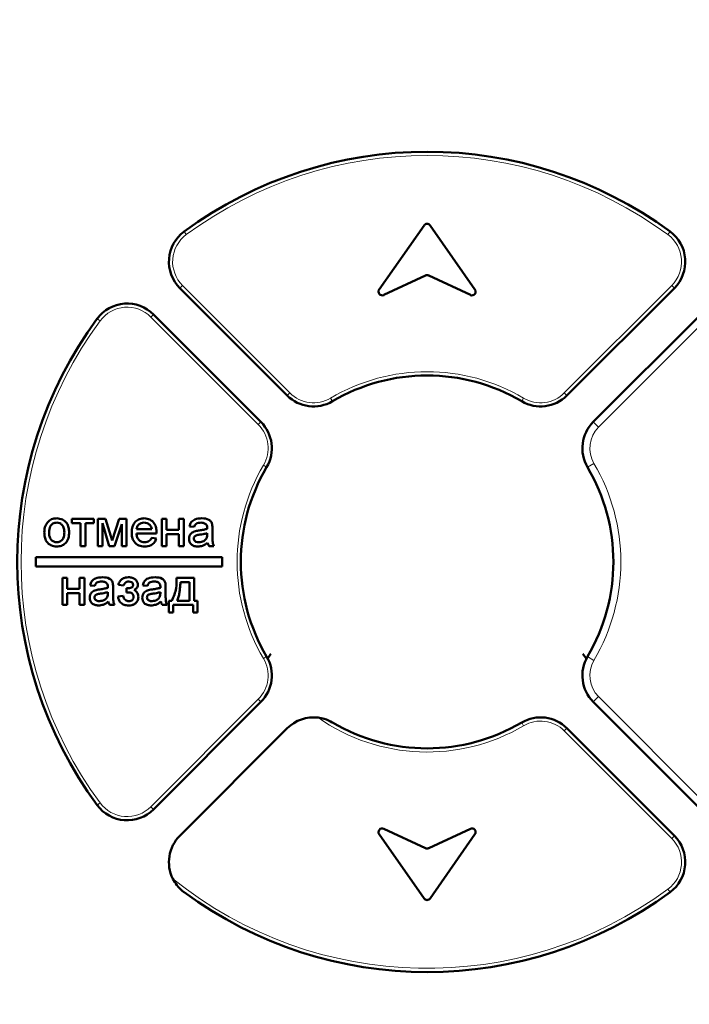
# Model space of a CAD drawing. Header units: millimetres. Extents: x 0 to 420, y 0 to 297.
# Tile 10 of 16: x 78 to 96, y 166 to 193. Entities that reach past the tile are written whole.
import ezdxf

# ---------------------------------------------------------------- set-up
doc = ezdxf.new("R2010")
doc.units = ezdxf.units.MM
doc.styles.add('SLDTEXTSTYLE0', font='TXT', dxfattribs={"width": 0.7, "bigfont": 'bigfont'})
doc.styles.add('SLDTEXTSTYLE1', font='TXT', dxfattribs={"width": 0.7})
doc.dimstyles.new('SLDDIMSTYLE0', dxfattribs={"dimtxt": 5, "dimasz": 5, "dimexe": 0, "dimexo": 0.0625, "dimgap": 1.25, "dimtad": 2, "dimdec": 1, "dimrnd": 1e-09, "dimzin": 12, "dimdsep": 46, "dimtxsty": 'SLDTEXTSTYLE1', "dimsah": 1, "dimcen": 0.09, "dimadec": 0, "dimazin": 3, "dimtfac": 1, "dimtdec": 3, "dimtofl": 0, "dimtmove": 0, "dimatfit": 3, "dimfxl": 0, "dimfrac": 2, "dimtolj": 1, "dimtzin": 12, "dimarcsym": 0})

# ---------------------------------------------------------------- blocks, each defined once
blk = doc.blocks.new('_D')
at = {"color": 7, "linetype": 'Continuous', "lineweight": 0}
for p, q in [((109.294, 248.187), (34.296, 248.187)), ((35.296, 248.187), (35.296, 86.687)), ((64.294, 86.687), (34.296, 86.687))]:
    blk.add_line(p, q, dxfattribs=at)
at = {"color": 7, "linetype": 'Continuous', "lineweight": 18}
for points in [[(35.296, 248.187), (34.526, 243.187), (36.065, 243.187)], [(35.296, 86.687), (36.065, 91.687), (34.526, 91.687)]]:
    blk.add_solid(points, dxfattribs=at)
at = {"color": 7, "linetype": 'Continuous', "lineweight": 18, "insert": (28.85, 165.836), "char_height": 5, "attachment_point": 1, "rotation": 90, "style": 'SLDTEXTSTYLE0'}
blk.add_mtext('В', dxfattribs=at)
blk = doc.blocks.new('_D_1')
at = {"color": 7, "linetype": 'Continuous', "lineweight": 0}
for p, q in [((61.304, 108.056), (61.304, 259.687)), ((116.304, 108.056), (116.304, 259.687)), ((61.304, 258.687), (116.304, 258.687))]:
    blk.add_line(p, q, dxfattribs=at)
at = {"color": 7, "linetype": 'Continuous', "lineweight": 18}
for points in [[(61.304, 258.687), (66.304, 257.918), (66.304, 259.457)], [(116.304, 258.687), (111.304, 259.457), (111.304, 257.918)]]:
    blk.add_solid(points, dxfattribs=at)
at = {"color": 7, "linetype": 'Continuous', "lineweight": 18, "insert": (86.849, 265.133), "char_height": 5, "attachment_point": 1, "style": 'SLDTEXTSTYLE0'}
blk.add_mtext('Ш', dxfattribs=at)

msp = doc.modelspace()

# ---------------------------------------------------------------- linework, layer by layer
at = {"color": 9, "linetype": 'Continuous', "lineweight": 18}
for p, q in [((82.286, 187.039), (82.345, 186.958)), ((95.274, 186.958), (95.333, 187.039)), ((82.172, 185.527), (82.243, 185.597)), ((82.243, 185.597), (85.126, 182.714)), ((92.493, 182.714), (95.376, 185.597)), ((95.376, 185.597), (95.447, 185.527)), ((79.952, 184.705), (80.033, 184.646)), ((81.465, 184.819), (81.394, 184.749)), ((84.277, 181.866), (81.394, 184.749)), ((96.295, 184.678), (93.412, 181.795)), ((85.055, 182.643), (85.126, 182.714)), ((86.27, 182.489), (86.219, 182.575)), ((91.4, 182.575), (91.349, 182.489)), ((92.493, 182.714), (92.564, 182.643)), ((84.348, 181.936), (84.277, 181.866)), ((93.412, 181.795), (93.271, 181.936)), ((84.502, 180.721), (84.416, 180.772)), ((93.117, 180.721), (93.289, 180.823)), ((84.416, 175.592), (84.502, 175.643)), ((93.117, 175.643), (93.289, 175.541)), ((93.271, 174.428), (93.412, 174.569)), ((93.412, 174.569), (96.295, 171.686)), ((81.394, 171.615), (84.277, 174.498)), ((84.277, 174.498), (84.348, 174.428)), ((91.349, 173.875), (91.4, 173.789)), ((92.564, 173.72), (92.493, 173.65)), ((95.376, 170.767), (92.493, 173.65)), ((80.033, 171.718), (79.952, 171.658)), ((81.394, 171.615), (81.465, 171.544)), ((95.447, 170.837), (95.376, 170.767)), ((95.333, 169.325), (95.274, 169.406))]:
    msp.add_line(p, q, dxfattribs=at)
at = {"color": 7, "linetype": 'Continuous', "lineweight": 50}
for p, q in [((88.727, 187.207), (87.523, 185.488)), ((90.095, 185.488), (88.891, 187.207)), ((87.648, 185.34), (88.767, 185.862)), ((88.852, 185.862), (89.971, 185.34)), ((85.055, 182.643), (82.172, 185.527)), ((95.447, 185.527), (92.564, 182.643)), ((81.465, 184.819), (84.348, 181.936)), ((93.271, 181.936), (96.154, 184.819)), ((79.277, 179.338), (79.867, 179.338)), ((79.277, 179.222), (79.277, 179.338)), ((79.867, 179.338), (79.867, 179.222)), ((79.97, 179.338), (80.179, 179.338)), ((79.97, 178.607), (79.97, 179.338)), ((80.179, 179.338), (80.352, 178.753)), ((80.352, 178.753), (80.54, 179.338)), ((80.54, 179.338), (80.739, 179.338)), ((80.739, 179.338), (80.739, 178.607)), ((81.688, 178.607), (81.688, 179.338)), ((81.688, 179.338), (81.816, 179.338)), ((81.816, 179.338), (81.816, 179.043)), ((82.149, 179.043), (82.149, 179.338)), ((82.149, 179.338), (82.277, 179.338)), ((82.277, 179.338), (82.277, 178.607)), ((79.508, 179.222), (79.277, 179.222)), ((79.508, 178.607), (79.508, 179.222)), ((79.867, 179.222), (79.636, 179.222)), ((79.636, 179.222), (79.636, 178.607)), ((80.278, 178.607), (80.098, 179.224)), ((80.098, 179.224), (80.098, 178.607)), ((80.611, 179.195), (80.422, 178.607)), ((80.611, 178.607), (80.611, 179.195)), ((81.008, 179.056), (81.418, 179.056)), ((81.816, 179.043), (82.149, 179.043)), ((82.559, 179.12), (82.431, 179.133)), ((83.047, 179.081), (83.047, 178.924)), ((81.546, 178.94), (81.008, 178.94)), ((81.417, 178.825), (81.543, 178.812)), ((81.816, 178.927), (81.816, 178.607)), ((82.149, 178.927), (81.816, 178.927)), ((82.149, 178.607), (82.149, 178.927)), ((82.905, 178.916), (82.906, 178.953)), ((79.636, 178.607), (79.508, 178.607)), ((80.098, 178.607), (79.97, 178.607)), ((80.422, 178.607), (80.278, 178.607)), ((80.739, 178.607), (80.611, 178.607)), ((81.816, 178.607), (81.688, 178.607)), ((82.277, 178.607), (82.149, 178.607)), ((83.085, 178.607), (82.957, 178.607)), ((78.309, 178.307), (78.309, 178.057)), ((83.309, 178.307), (78.309, 178.307)), ((83.309, 178.057), (83.309, 178.307)), ((78.309, 178.057), (83.309, 178.057)), ((79.021, 177.758), (79.149, 177.758)), ((79.021, 177.027), (79.021, 177.758)), ((79.149, 177.758), (79.149, 177.463)), ((79.482, 177.463), (79.482, 177.758)), ((79.482, 177.758), (79.611, 177.758)), ((79.611, 177.758), (79.611, 177.027)), ((82.085, 177.758), (82.559, 177.758)), ((82.559, 177.758), (82.559, 177.142)), ((79.149, 177.463), (79.482, 177.463)), ((79.893, 177.54), (79.764, 177.553)), ((80.38, 177.501), (80.38, 177.344)), ((80.662, 177.553), (80.521, 177.565)), ((80.739, 177.36), (80.739, 177.476)), ((81.303, 177.54), (81.175, 177.553)), ((81.79, 177.501), (81.79, 177.344)), ((82.431, 177.642), (82.188, 177.642)), ((82.431, 177.142), (82.431, 177.642)), ((79.149, 177.347), (79.149, 177.027)), ((79.482, 177.347), (79.149, 177.347)), ((79.482, 177.027), (79.482, 177.347)), ((80.238, 177.336), (80.239, 177.373)), ((80.508, 177.258), (80.649, 177.271)), ((81.649, 177.336), (81.649, 177.373)), ((79.149, 177.027), (79.021, 177.027)), ((79.611, 177.027), (79.482, 177.027)), ((80.418, 177.027), (80.29, 177.027)), ((81.829, 177.027), (81.7, 177.027)), ((81.88, 176.822), (81.88, 177.142)), ((81.88, 177.142), (81.957, 177.142)), ((82.534, 177.027), (81.995, 177.027)), ((81.995, 177.027), (81.995, 176.822)), ((82.098, 177.142), (82.431, 177.142)), ((82.534, 176.822), (82.534, 177.027)), ((82.559, 177.142), (82.649, 177.142)), ((82.649, 177.142), (82.649, 176.822)), ((81.995, 176.822), (81.88, 176.822)), ((82.649, 176.822), (82.534, 176.822)), ((84.617, 175.718), (84.524, 175.579)), ((93.084, 175.579), (92.994, 175.714)), ((84.348, 174.428), (81.465, 171.544)), ((96.154, 171.544), (93.271, 174.428)), ((85.055, 173.72), (82.172, 170.837)), ((92.564, 173.72), (95.447, 170.837)), ((87.523, 170.876), (88.727, 169.157)), ((88.767, 170.502), (87.648, 171.024)), ((89.971, 171.024), (88.852, 170.502)), ((88.891, 169.157), (90.095, 170.876))]:
    msp.add_line(p, q, dxfattribs=at)
for centre, radius, start, end in [((88.809, 178.182), 11, 53.6269, 126.3731), ((88.809, 187.15), 0.1, 35, 145), ((82.879, 186.234), 1, 126.3731, 225), ((94.74, 186.234), 1, 315, 53.6269), ((88.809, 185.771), 0.1, 65, 115), ((87.605, 185.43), 0.1, 145, 295), ((90.013, 185.43), 0.1, 245, 35), ((80.758, 184.112), 1, 45, 143.6269), ((88.809, 178.182), 11, 143.6269, 216.3731), ((88.809, 178.182), 5, 59.4775, 120.5225), ((85.762, 183.351), 1, 225, 300.5225), ((91.857, 183.351), 1, 239.4775, 315), ((83.641, 181.229), 1, 329.4775, 45), ((93.978, 181.229), 1, 135, 210.5225), ((88.809, 178.182), 5, 149.4775, 210.5225), ((88.809, 178.182), 5, 329.4775, 30.5225), ((83.641, 175.135), 1, 315, 30.5225), ((93.978, 175.135), 1, 149.4775, 225), ((85.762, 173.013), 1, 83.1532, 135), ((88.809, 178.182), 5, 239.4775, 300.5225), ((91.857, 173.013), 1, 45, 120.5225), ((80.758, 172.252), 1, 216.3731, 315), ((87.605, 170.934), 0.1, 65, 215), ((90.013, 170.934), 0.1, 325, 115), ((82.879, 170.13), 1, 135, 206.5631), ((94.74, 170.13), 1, 306.3731, 45), ((88.809, 170.593), 0.1, 245, 295), ((88.809, 178.182), 11, 233.6269, 306.3731), ((88.809, 169.214), 0.1, 215, 325)]:
    msp.add_arc(centre, radius, start, end, dxfattribs=at)
at = {"color": 9, "linetype": 'Continuous', "lineweight": 18}
for centre, radius, start, end in [((88.809, 178.182), 10.9, 53.6269, 126.3731), ((82.879, 186.234), 0.9, 126.3731, 225), ((94.74, 186.234), 0.9, 315, 53.6269), ((80.758, 184.112), 0.9, 45, 143.6269), ((88.809, 178.182), 10.9, 143.6269, 216.3731), ((88.809, 178.182), 5.1, 59.4775, 120.5225), ((85.762, 183.351), 0.9, 225, 300.5225), ((91.857, 183.351), 0.9, 239.4775, 315), ((83.641, 181.229), 0.9, 329.4775, 45), ((93.978, 181.229), 0.8, 135, 210.5225), ((88.809, 178.182), 5.1, 149.4775, 210.5225), ((88.809, 178.182), 5.2, 329.4775, 30.5225), ((83.641, 175.135), 0.9, 315, 30.5225), ((93.978, 175.135), 0.8, 149.4775, 225), ((88.809, 178.182), 5.1, 234.9615, 300.5225), ((91.857, 173.013), 0.9, 45, 120.5225), ((80.758, 172.252), 0.9, 216.3731, 315), ((94.74, 170.13), 0.9, 306.3731, 45), ((88.809, 178.182), 10.9, 231.2346, 306.3731)]:
    msp.add_arc(centre, radius, start, end, dxfattribs=at)
at = {"color": 7, "linetype": 'Continuous', "lineweight": 50}
for points, knots in [([(78.644, 179.27), (78.682, 179.296), (78.749, 179.344), (78.831, 179.348), (78.867, 179.351)], [0, 0, 0, 0, 0.559033, 1, 1, 1, 1]), ([(78.867, 179.351), (78.92, 179.345), (79.025, 179.333), (79.139, 179.231), (79.194, 179.106), (79.198, 179.024), (79.2, 178.983)], [0, 0, 0, 0, 0.279582, 0.558636, 0.779009, 1, 1, 1, 1]), ([(80.88, 178.966), (80.883, 179.02), (80.889, 179.128), (80.97, 179.262), (81.09, 179.34), (81.175, 179.347), (81.218, 179.351)], [0, 0, 0, 0, 0.280744, 0.559792, 0.779676, 1, 1, 1, 1]), ([(81.218, 179.351), (81.271, 179.344), (81.377, 179.332), (81.49, 179.225), (81.54, 179.098), (81.544, 179.015), (81.547, 178.973)], [0, 0, 0, 0, 0.279382, 0.558385, 0.778884, 1, 1, 1, 1]), ([(82.431, 179.133), (82.443, 179.172), (82.466, 179.252), (82.593, 179.34), (82.698, 179.347), (82.762, 179.351)], [0, 0, 0, 0, 0.280406, 0.559305, 1, 1, 1, 1]), ([(82.762, 179.351), (82.829, 179.347), (82.922, 179.342), (83.018, 179.265), (83.033, 179.215), (83.04, 179.19)], [0, 0, 0, 0, 0.559229, 0.779199, 1, 1, 1, 1]), ([(78.534, 178.972), (78.537, 179.035), (78.542, 179.147), (78.613, 179.233), (78.644, 179.27)], [0, 0, 0, 0, 0.560963, 1, 1, 1, 1]), ([(78.867, 179.235), (78.832, 179.23), (78.762, 179.22), (78.672, 179.12), (78.666, 179.029), (78.662, 178.973)], [0, 0, 0, 0, 0.279656, 0.559539, 1, 1, 1, 1]), ([(79.072, 178.977), (79.071, 179.011), (79.067, 179.081), (79.023, 179.17), (78.949, 179.226), (78.895, 179.232), (78.867, 179.235)], [0, 0, 0, 0, 0.281049, 0.560257, 0.780169, 1, 1, 1, 1]), ([(81.217, 179.235), (81.188, 179.233), (81.131, 179.228), (81.062, 179.184), (81.018, 179.123), (81.012, 179.078), (81.008, 179.056)], [0, 0, 0, 0, 0.280187, 0.559706, 0.779632, 1, 1, 1, 1]), ([(81.371, 179.174), (81.346, 179.194), (81.3, 179.23), (81.242, 179.234), (81.217, 179.235)], [0, 0, 0, 0, 0.55861, 1, 1, 1, 1]), ([(81.418, 179.056), (81.415, 179.08), (81.409, 179.124), (81.383, 179.158), (81.371, 179.174)], [0, 0, 0, 0, 0.560695, 1, 1, 1, 1]), ([(82.739, 179.235), (82.717, 179.234), (82.674, 179.233), (82.613, 179.214), (82.576, 179.169), (82.565, 179.136), (82.559, 179.12)], [0, 0, 0, 0, 0.2808421, 0.559676, 0.7794296, 1, 1, 1, 1]), ([(82.694, 179.026), (82.734, 179.031), (82.805, 179.04), (82.874, 179.06), (82.905, 179.068)], [0, 0, 0, 0, 0.560177, 1, 1, 1, 1]), ([(82.872, 179.196), (82.849, 179.21), (82.808, 179.234), (82.76, 179.235), (82.739, 179.235)], [0, 0, 0, 0, 0.557871, 1, 1, 1, 1]), ([(82.906, 179.098), (82.905, 179.119), (82.904, 179.155), (82.882, 179.184), (82.872, 179.196)], [0, 0, 0, 0, 0.56193, 1, 1, 1, 1]), ([(82.905, 179.068), (82.905, 179.074), (82.905, 179.084), (82.905, 179.094), (82.906, 179.098)], [0, 0, 0, 0, 0.560023, 1, 1, 1, 1]), ([(83.04, 179.19), (83.043, 179.17), (83.047, 179.133), (83.047, 179.097), (83.047, 179.081)], [0, 0, 0, 0, 0.559817, 1, 1, 1, 1]), ([(78.867, 178.594), (78.814, 178.6), (78.707, 178.611), (78.59, 178.717), (78.54, 178.847), (78.536, 178.93), (78.534, 178.972)], [0, 0, 0, 0, 0.2796, 0.55841, 0.778877, 1, 1, 1, 1]), ([(78.662, 178.973), (78.663, 178.937), (78.666, 178.867), (78.71, 178.776), (78.784, 178.718), (78.84, 178.712), (78.867, 178.709)], [0, 0, 0, 0, 0.281143, 0.560344, 0.780149, 1, 1, 1, 1]), ([(79.2, 178.983), (79.199, 178.928), (79.195, 178.819), (79.117, 178.683), (78.995, 178.607), (78.91, 178.598), (78.867, 178.594)], [0, 0, 0, 0, 0.281065, 0.559496, 0.779593, 1, 1, 1, 1]), ([(78.867, 178.709), (78.891, 178.712), (78.939, 178.716), (79, 178.755), (79.064, 178.838), (79.069, 178.92), (79.072, 178.977)], [0, 0, 0, 0, 0.187055, 0.374001, 0.560991, 1, 1, 1, 1]), ([(81.224, 178.594), (81.17, 178.599), (81.063, 178.609), (80.942, 178.711), (80.886, 178.84), (80.882, 178.924), (80.88, 178.966)], [0, 0, 0, 0, 0.279925, 0.558611, 0.778968, 1, 1, 1, 1]), ([(81.008, 178.94), (81.012, 178.907), (81.02, 178.841), (81.074, 178.762), (81.148, 178.716), (81.2, 178.712), (81.226, 178.709)], [0, 0, 0, 0, 0.280622, 0.559664, 0.77964, 1, 1, 1, 1]), ([(81.543, 178.812), (81.528, 178.776), (81.499, 178.703), (81.387, 178.61), (81.286, 178.6), (81.224, 178.594)], [0, 0, 0, 0, 0.2806245, 0.5608475, 1, 1, 1, 1]), ([(81.226, 178.709), (81.249, 178.711), (81.293, 178.713), (81.368, 178.745), (81.398, 178.795), (81.417, 178.825)], [0, 0, 0, 0, 0.281277, 0.561963, 1, 1, 1, 1]), ([(81.547, 178.973), (81.546, 178.967), (81.546, 178.956), (81.546, 178.945), (81.546, 178.94)], [0, 0, 0, 0, 0.559999, 1, 1, 1, 1]), ([(82.418, 178.801), (82.421, 178.828), (82.427, 178.881), (82.483, 178.966), (82.548, 178.992), (82.588, 179.008)], [0, 0, 0, 0, 0.280418, 0.560987, 1, 1, 1, 1]), ([(82.658, 178.594), (82.624, 178.596), (82.557, 178.6), (82.474, 178.648), (82.425, 178.722), (82.421, 178.774), (82.418, 178.801)], [0, 0, 0, 0, 0.280843, 0.559759, 0.779731, 1, 1, 1, 1]), ([(82.713, 178.913), (82.676, 178.909), (82.63, 178.904), (82.582, 178.879), (82.562, 178.859), (82.549, 178.835), (82.547, 178.817), (82.547, 178.808)], [0, 0, 0, 0, 0.500165, 0.625227, 0.750158, 0.875098, 1, 1, 1, 1]), ([(82.547, 178.808), (82.548, 178.796), (82.551, 178.772), (82.574, 178.743), (82.617, 178.713), (82.658, 178.711), (82.687, 178.709)], [0, 0, 0, 0, 0.1865681, 0.3733895, 0.5606004, 1, 1, 1, 1]), ([(82.588, 179.008), (82.608, 179.012), (82.643, 179.02), (82.678, 179.024), (82.694, 179.026)], [0, 0, 0, 0, 0.559914, 1, 1, 1, 1]), ([(82.687, 178.709), (82.732, 178.715), (82.812, 178.725), (82.863, 178.787), (82.886, 178.814)], [0, 0, 0, 0, 0.559758, 1, 1, 1, 1]), ([(82.906, 178.953), (82.87, 178.943), (82.807, 178.925), (82.741, 178.917), (82.713, 178.913)], [0, 0, 0, 0, 0.55976, 1, 1, 1, 1]), ([(82.886, 178.814), (82.893, 178.833), (82.904, 178.866), (82.905, 178.9), (82.905, 178.916)], [0, 0, 0, 0, 0.558978, 1, 1, 1, 1]), ([(83.047, 178.924), (83.047, 178.888), (83.047, 178.827), (83.05, 178.744), (83.058, 178.673), (83.076, 178.629), (83.085, 178.607)], [0, 0, 0, 0, 0.340214, 0.560343, 0.780216, 1, 1, 1, 1]), ([(82.918, 178.697), (82.875, 178.664), (82.796, 178.606), (82.7, 178.598), (82.658, 178.594)], [0, 0, 0, 0, 0.560015, 1, 1, 1, 1]), ([(82.957, 178.607), (82.947, 178.622), (82.928, 178.65), (82.921, 178.682), (82.918, 178.697)], [0, 0, 0, 0, 0.5596233, 1, 1, 1, 1]), ([(79.764, 177.553), (79.776, 177.592), (79.8, 177.672), (79.926, 177.76), (80.031, 177.767), (80.096, 177.771)], [0, 0, 0, 0, 0.280406, 0.559305, 1, 1, 1, 1]), ([(80.096, 177.771), (80.162, 177.767), (80.256, 177.762), (80.351, 177.685), (80.366, 177.635), (80.374, 177.61)], [0, 0, 0, 0, 0.559229, 0.779199, 1, 1, 1, 1]), ([(80.521, 177.565), (80.532, 177.598), (80.555, 177.664), (80.626, 177.734), (80.71, 177.766), (80.765, 177.769), (80.792, 177.771)], [0, 0, 0, 0, 0.2802374, 0.5592954, 0.7793967, 1, 1, 1, 1]), ([(80.792, 177.771), (80.826, 177.769), (80.895, 177.765), (80.98, 177.716), (81.037, 177.645), (81.043, 177.591), (81.047, 177.564)], [0, 0, 0, 0, 0.28083, 0.560258, 0.780297, 1, 1, 1, 1]), ([(81.175, 177.553), (81.186, 177.592), (81.21, 177.672), (81.336, 177.76), (81.442, 177.767), (81.506, 177.771)], [0, 0, 0, 0, 0.280406, 0.559305, 1, 1, 1, 1]), ([(81.506, 177.771), (81.573, 177.767), (81.666, 177.762), (81.762, 177.685), (81.776, 177.635), (81.784, 177.61)], [0, 0, 0, 0, 0.5592289, 0.7791985, 1, 1, 1, 1]), ([(81.957, 177.142), (82.004, 177.252), (82.089, 177.449), (82.086, 177.663), (82.085, 177.758)], [0, 0, 0, 0, 0.557477, 1, 1, 1, 1]), ([(80.073, 177.655), (80.051, 177.654), (80.007, 177.653), (79.947, 177.634), (79.909, 177.589), (79.898, 177.556), (79.893, 177.54)], [0, 0, 0, 0, 0.280842, 0.559676, 0.77943, 1, 1, 1, 1]), ([(80.027, 177.446), (80.067, 177.451), (80.138, 177.46), (80.208, 177.48), (80.238, 177.488)], [0, 0, 0, 0, 0.560177, 1, 1, 1, 1]), ([(80.206, 177.616), (80.183, 177.63), (80.141, 177.654), (80.094, 177.655), (80.073, 177.655)], [0, 0, 0, 0, 0.557871, 1, 1, 1, 1]), ([(80.239, 177.518), (80.238, 177.539), (80.238, 177.575), (80.215, 177.604), (80.206, 177.616)], [0, 0, 0, 0, 0.56193, 1, 1, 1, 1]), ([(80.238, 177.488), (80.238, 177.494), (80.239, 177.504), (80.239, 177.514), (80.239, 177.518)], [0, 0, 0, 0, 0.560023, 1, 1, 1, 1]), ([(80.374, 177.61), (80.376, 177.59), (80.38, 177.553), (80.38, 177.517), (80.38, 177.501)], [0, 0, 0, 0, 0.559817, 1, 1, 1, 1]), ([(80.803, 177.655), (80.785, 177.654), (80.751, 177.651), (80.695, 177.618), (80.674, 177.577), (80.662, 177.553)], [0, 0, 0, 0, 0.280718, 0.560816, 1, 1, 1, 1]), ([(80.739, 177.476), (80.777, 177.473), (80.825, 177.471), (80.878, 177.494), (80.9, 177.512), (80.916, 177.536), (80.917, 177.555), (80.918, 177.565)], [0, 0, 0, 0, 0.5003381, 0.6253386, 0.7504007, 0.8751323, 1, 1, 1, 1]), ([(80.918, 177.565), (80.916, 177.58), (80.912, 177.611), (80.867, 177.649), (80.827, 177.653), (80.803, 177.655)], [0, 0, 0, 0, 0.279556, 0.559805, 1, 1, 1, 1]), ([(81.047, 177.564), (81.045, 177.548), (81.041, 177.515), (81.006, 177.464), (80.97, 177.442), (80.947, 177.429)], [0, 0, 0, 0, 0.279852, 0.559819, 1, 1, 1, 1]), ([(81.483, 177.655), (81.461, 177.654), (81.417, 177.653), (81.357, 177.634), (81.32, 177.589), (81.309, 177.556), (81.303, 177.54)], [0, 0, 0, 0, 0.2808421, 0.559676, 0.7794296, 1, 1, 1, 1]), ([(81.437, 177.446), (81.477, 177.451), (81.549, 177.46), (81.618, 177.48), (81.649, 177.488)], [0, 0, 0, 0, 0.560177, 1, 1, 1, 1]), ([(81.616, 177.616), (81.593, 177.63), (81.551, 177.654), (81.504, 177.655), (81.483, 177.655)], [0, 0, 0, 0, 0.557871, 1, 1, 1, 1]), ([(81.649, 177.518), (81.649, 177.539), (81.648, 177.575), (81.626, 177.604), (81.616, 177.616)], [0, 0, 0, 0, 0.56193, 1, 1, 1, 1]), ([(81.649, 177.488), (81.649, 177.494), (81.649, 177.504), (81.649, 177.514), (81.649, 177.518)], [0, 0, 0, 0, 0.5600235, 1, 1, 1, 1]), ([(81.784, 177.61), (81.786, 177.59), (81.79, 177.553), (81.79, 177.517), (81.79, 177.501)], [0, 0, 0, 0, 0.559817, 1, 1, 1, 1]), ([(82.188, 177.642), (82.185, 177.584), (82.18, 177.489), (82.162, 177.357), (82.14, 177.247), (82.112, 177.177), (82.098, 177.142)], [0, 0, 0, 0, 0.340095, 0.560159, 0.780171, 1, 1, 1, 1]), ([(79.752, 177.221), (79.755, 177.248), (79.76, 177.301), (79.816, 177.386), (79.882, 177.412), (79.922, 177.428)], [0, 0, 0, 0, 0.2804181, 0.5609866, 1, 1, 1, 1]), ([(79.991, 177.014), (79.957, 177.016), (79.891, 177.02), (79.808, 177.068), (79.759, 177.142), (79.754, 177.194), (79.752, 177.221)], [0, 0, 0, 0, 0.280843, 0.559759, 0.779731, 1, 1, 1, 1]), ([(80.046, 177.333), (80.009, 177.329), (79.964, 177.324), (79.915, 177.299), (79.896, 177.279), (79.882, 177.255), (79.881, 177.237), (79.88, 177.228)], [0, 0, 0, 0, 0.500165, 0.625227, 0.750158, 0.875098, 1, 1, 1, 1]), ([(79.88, 177.228), (79.881, 177.216), (79.884, 177.192), (79.907, 177.163), (79.951, 177.133), (79.991, 177.131), (80.02, 177.129)], [0, 0, 0, 0, 0.1865681, 0.3733895, 0.5606004, 1, 1, 1, 1]), ([(79.922, 177.428), (79.941, 177.432), (79.976, 177.44), (80.011, 177.444), (80.027, 177.446)], [0, 0, 0, 0, 0.559914, 1, 1, 1, 1]), ([(80.02, 177.129), (80.065, 177.135), (80.146, 177.145), (80.197, 177.207), (80.219, 177.234)], [0, 0, 0, 0, 0.559758, 1, 1, 1, 1]), ([(80.239, 177.373), (80.203, 177.363), (80.14, 177.345), (80.075, 177.337), (80.046, 177.333)], [0, 0, 0, 0, 0.55976, 1, 1, 1, 1]), ([(80.219, 177.234), (80.226, 177.253), (80.238, 177.286), (80.238, 177.32), (80.238, 177.336)], [0, 0, 0, 0, 0.558978, 1, 1, 1, 1]), ([(80.38, 177.344), (80.38, 177.308), (80.38, 177.247), (80.383, 177.164), (80.391, 177.093), (80.409, 177.049), (80.418, 177.027)], [0, 0, 0, 0, 0.340214, 0.560343, 0.780216, 1, 1, 1, 1]), ([(80.793, 177.014), (80.754, 177.017), (80.676, 177.021), (80.58, 177.081), (80.527, 177.168), (80.515, 177.228), (80.508, 177.258)], [0, 0, 0, 0, 0.280406, 0.55912, 0.779231, 1, 1, 1, 1]), ([(80.649, 177.271), (80.655, 177.25), (80.666, 177.209), (80.705, 177.163), (80.753, 177.134), (80.786, 177.131), (80.803, 177.129)], [0, 0, 0, 0, 0.280311, 0.559877, 0.779976, 1, 1, 1, 1]), ([(80.764, 177.361), (80.759, 177.361), (80.751, 177.361), (80.743, 177.36), (80.739, 177.36)], [0, 0, 0, 0, 0.5599731, 1, 1, 1, 1]), ([(80.931, 177.247), (80.93, 177.262), (80.927, 177.291), (80.902, 177.328), (80.85, 177.366), (80.799, 177.363), (80.764, 177.361)], [0, 0, 0, 0, 0.186651, 0.373284, 0.559572, 1, 1, 1, 1]), ([(81.059, 177.241), (81.055, 177.204), (81.046, 177.129), (80.969, 177.052), (80.88, 177.018), (80.822, 177.015), (80.793, 177.014)], [0, 0, 0, 0, 0.27922, 0.558114, 0.778772, 1, 1, 1, 1]), ([(80.803, 177.129), (80.821, 177.131), (80.858, 177.134), (80.901, 177.164), (80.927, 177.204), (80.93, 177.233), (80.931, 177.247)], [0, 0, 0, 0, 0.28014, 0.55986, 0.779868, 1, 1, 1, 1]), ([(80.947, 177.429), (80.965, 177.418), (81.002, 177.395), (81.05, 177.331), (81.056, 177.275), (81.059, 177.241)], [0, 0, 0, 0, 0.280872, 0.561195, 1, 1, 1, 1]), ([(81.162, 177.221), (81.165, 177.248), (81.171, 177.301), (81.226, 177.386), (81.292, 177.412), (81.332, 177.428)], [0, 0, 0, 0, 0.280418, 0.560987, 1, 1, 1, 1]), ([(81.401, 177.014), (81.368, 177.016), (81.301, 177.02), (81.218, 177.068), (81.169, 177.142), (81.164, 177.194), (81.162, 177.221)], [0, 0, 0, 0, 0.280843, 0.559759, 0.779731, 1, 1, 1, 1]), ([(81.456, 177.333), (81.42, 177.329), (81.374, 177.324), (81.325, 177.299), (81.306, 177.279), (81.292, 177.255), (81.291, 177.237), (81.29, 177.228)], [0, 0, 0, 0, 0.500165, 0.625227, 0.750158, 0.875098, 1, 1, 1, 1]), ([(81.29, 177.228), (81.291, 177.216), (81.294, 177.192), (81.317, 177.163), (81.361, 177.133), (81.402, 177.131), (81.43, 177.129)], [0, 0, 0, 0, 0.1865681, 0.3733895, 0.5606004, 1, 1, 1, 1]), ([(81.332, 177.428), (81.351, 177.432), (81.386, 177.44), (81.422, 177.444), (81.437, 177.446)], [0, 0, 0, 0, 0.559914, 1, 1, 1, 1]), ([(81.43, 177.129), (81.475, 177.135), (81.556, 177.145), (81.607, 177.207), (81.629, 177.234)], [0, 0, 0, 0, 0.5597581, 1, 1, 1, 1]), ([(81.649, 177.373), (81.614, 177.363), (81.55, 177.345), (81.485, 177.337), (81.456, 177.333)], [0, 0, 0, 0, 0.55976, 1, 1, 1, 1]), ([(81.629, 177.234), (81.636, 177.253), (81.648, 177.286), (81.648, 177.32), (81.649, 177.336)], [0, 0, 0, 0, 0.558978, 1, 1, 1, 1]), ([(81.79, 177.344), (81.79, 177.308), (81.79, 177.247), (81.793, 177.164), (81.801, 177.093), (81.82, 177.049), (81.829, 177.027)], [0, 0, 0, 0, 0.340214, 0.560343, 0.780216, 1, 1, 1, 1]), ([(80.252, 177.117), (80.208, 177.084), (80.13, 177.026), (80.033, 177.018), (79.991, 177.014)], [0, 0, 0, 0, 0.560015, 1, 1, 1, 1]), ([(80.29, 177.027), (80.28, 177.042), (80.262, 177.07), (80.255, 177.102), (80.252, 177.117)], [0, 0, 0, 0, 0.5596233, 1, 1, 1, 1]), ([(81.662, 177.117), (81.618, 177.084), (81.54, 177.026), (81.444, 177.018), (81.401, 177.014)], [0, 0, 0, 0, 0.560015, 1, 1, 1, 1]), ([(81.7, 177.027), (81.69, 177.042), (81.672, 177.07), (81.665, 177.102), (81.662, 177.117)], [0, 0, 0, 0, 0.559623, 1, 1, 1, 1]), ([(85.881, 174.006), (85.938, 173.996), (86.076, 173.972), (86.2, 173.916), (86.268, 173.876), (86.27, 173.875)], [0, 0, 0, 0, 0.406416, 0.986441, 1, 1, 1, 1]), ([(82.286, 169.325), (82.284, 169.326), (82.212, 169.38), (82.098, 169.487), (82.018, 169.625), (81.985, 169.683)], [0, 0, 0, 0, 0.013736, 0.582972, 1, 1, 1, 1])]:
    msp.add_open_spline(points, degree=3, knots=knots, dxfattribs=at)

# ---------------------------------------------------------------- dimensions: what is measured, and where the dimension line sits
at = {"color": 7, "linetype": 'Continuous', "lineweight": 18}
for base, p1, p2, angle, text, picture, middle in [((116.304, 258.687), (61.304, 108.046), (116.304, 108.046), 0, 'Ш', '_D_1', (88.804, 258.687)), ((35.296, 86.687), (109.304, 248.187), (64.304, 86.687), 90, 'В', '_D', (35.296, 167.437))]:
    dim = msp.add_linear_dim(base=base, p1=p1, p2=p2, angle=angle, text=text, dimstyle='SLDDIMSTYLE0', dxfattribs=at)
    dim.commit()
    dim.dimension.update_dxf_attribs({"geometry": picture, "text_midpoint": middle, "dimtype": 160})

doc.saveas('drawing.dxf')
